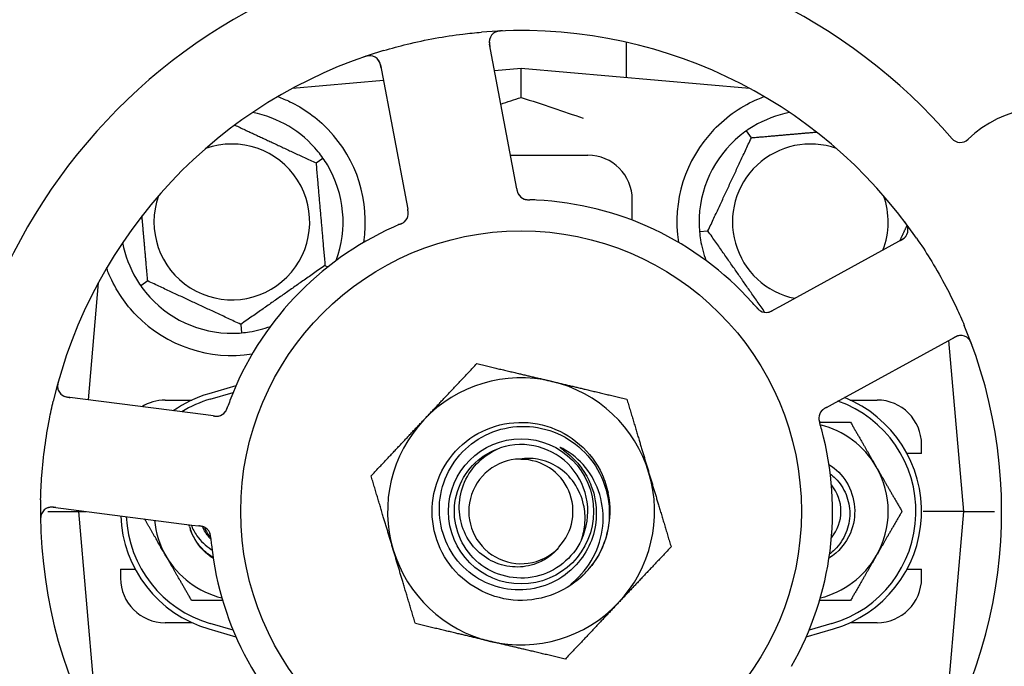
# Model space of a CAD drawing. Header units: inches. Extents: x 18 to 846, y -44 to 561.
# Tile 25 of 256: x 83.31 to 86.07, y 168.3 to 170.11. Entities that reach past the tile are written whole.
import ezdxf

# ---------------------------------------------------------------- set-up
doc = ezdxf.new("R2010")
doc.units = ezdxf.units.IN
doc.header["$LTSCALE"] = 24
doc.header["$MEASUREMENT"] = 0
doc.layers.add('Dimension (ANSI)', color=7, linetype='Continuous', lineweight=25)
doc.layers.add('Visible (ANSI)', color=7, linetype='Continuous', lineweight=30)
doc.styles.add('Note Text (ANSI)', font='tahoma.ttf')
doc.dimstyles.new('SB Fraction-16 (ANSI)', dxfattribs={"dimscale": 24, "dimtxt": 0.125, "dimasz": 0.098425, "dimexe": 0.125, "dimexo": 0.0625, "dimgap": 0.031496, "dimtad": 0, "dimtih": 1, "dimtoh": 1, "dimdec": 4, "dimrnd": 1e-08, "dimzin": 0, "dimdsep": 46, "dimlunit": 5, "dimtxsty": 'Note Text (ANSI)', "dimcen": 0.09, "dimdle": 0.393701, "dimclrd": 256, "dimclre": 256, "dimclrt": 256, "dimadec": 0, "dimazin": 3, "dimtfac": 0.96, "dimtofl": 0, "dimtmove": 0, "dimatfit": 3, "dimfxl": 1, "dimfrac": 2, "dimtolj": 1, "dimtzin": 12, "dimlwd": -1, "dimlwe": -1, "dimarcsym": 0})

# ---------------------------------------------------------------- blocks, each defined once
blk = doc.blocks.new('*D15')
at = {"layer": 'Defpoints', "color": 0, "transparency": 16777216}
for p in [(120.7887, 378.5815), (45.556, 94.8698), (90.6637, 94.8698)]:
    blk.add_point(p, dxfattribs=at)
at = {"layer": 'Dimension (ANSI)', "transparency": 16777216}
for p, q in [((119.2887, 378.5815), (42.556, 378.5815)), ((45.556, 376.2193), (45.556, 240.3754)), ((45.556, 97.232), (45.556, 235.0759)), ((89.1637, 94.8698), (42.556, 94.8698))]:
    blk.add_line(p, q, dxfattribs=at)
for points in [[(45.1623, 376.2193), (45.9497, 376.2193), (45.556, 378.5815)], [(45.1623, 97.232), (45.9497, 97.232), (45.556, 94.8698)]]:
    blk.add_solid(points, dxfattribs=at)
at = {"layer": 'Dimension (ANSI)', "transparency": 16777216, "insert": (36.4159, 239.6195), "char_height": 3, "attachment_point": 1, "style": 'Note Text (ANSI)'}
blk.add_mtext('\\A1;283 11/16', dxfattribs=at)

msp = doc.modelspace()

# ---------------------------------------------------------------- linework, layer by layer
at = {"layer": 'Visible (ANSI)'}
for p, q in [((85.00948, 170.04941), (85.00948, 169.94997)), ((84.69839, 169.65751), (84.62553, 170.0437)), ((84.31943, 169.98596), (84.39229, 169.59976)), ((84.71448, 169.97578), (84.63958, 169.96923)), ((84.71448, 169.89431), (84.71448, 169.97578)), ((85.35647, 169.91962), (84.71448, 169.97578)), ((84.32773, 169.94195), (84.0725, 169.91962)), ((85.3614, 169.781), (85.34774, 169.80052)), ((84.13845, 169.71011), (84.15797, 169.72378)), ((84.68433, 169.73203), (84.90198, 169.73203)), ((84.70207, 169.63798), (84.69839, 169.65751)), ((85.02698, 169.54933), (85.02698, 169.60703)), ((84.39229, 169.59976), (84.39597, 169.58021)), ((85.21567, 169.5173), (85.2394, 169.51937)), ((85.78496, 169.49524), (85.44017, 169.3066)), ((84.16361, 169.42253), (84.17204, 169.4186)), ((83.5269, 169.37402), (83.49813, 169.04524)), ((83.52515, 169.37078), (83.52661, 169.37078)), ((83.66551, 169.37896), (83.646, 169.36529)), ((85.44017, 169.3066), (85.42272, 169.29705)), ((83.92714, 169.25696), (83.92922, 169.23322)), ((85.58968, 169.03333), (85.93447, 169.22196)), ((85.95823, 168.73203), (85.91624, 169.21199)), ((83.91355, 169.08437), (83.83698, 169.06203)), ((83.84136, 169.04703), (83.90563, 169.06578)), ((83.82933, 169.00271), (83.43952, 169.05276)), ((83.71448, 169.04453), (83.79003, 169.04453)), ((85.57225, 169.02379), (85.58968, 169.03333)), ((85.63894, 169.04453), (85.71448, 169.04453)), ((83.84904, 169.00018), (83.82933, 169.00271)), ((85.83948, 168.89453), (85.83948, 168.91953)), ((85.83948, 168.89453), (85.79865, 168.89453)), ((83.38474, 168.73203), (83.47073, 168.73203)), ((83.39985, 168.7438), (83.78966, 168.69375)), ((83.47096, 168.73467), (83.47073, 168.73203)), ((83.47073, 168.73203), (83.49149, 168.73203)), ((83.47073, 168.73203), (83.5269, 168.09005)), ((85.95823, 168.73203), (85.84365, 168.73203)), ((85.90206, 168.09005), (85.95823, 168.73203)), ((85.95823, 168.73203), (86.04422, 168.73203)), ((83.78966, 168.69375), (83.8094, 168.69122)), ((83.58948, 168.56953), (83.63032, 168.56953)), ((83.58948, 168.56953), (83.58948, 168.54453)), ((85.79865, 168.56953), (85.83948, 168.56953)), ((85.83948, 168.54453), (85.83948, 168.56953)), ((83.79003, 168.41953), (83.71448, 168.41953)), ((83.90563, 168.39829), (83.84136, 168.41703)), ((85.58761, 168.41703), (85.52333, 168.39829)), ((85.71448, 168.41953), (85.63894, 168.41953)), ((83.83698, 168.40203), (83.91355, 168.3797)), ((85.51541, 168.3797), (85.59198, 168.40203))]:
    msp.add_line(p, q, dxfattribs=at)
for radius in [0.7875, 0.20385]:
    msp.add_circle((84.71448, 168.73203), radius, dxfattribs=at)
for centre, radius, start, end in [((84.71448, 168.73203), 1.6, 40.81714, 88.5497), ((84.71448, 168.73203), 1.6, 112.81714, 160.5497), ((84.71448, 168.73203), 1.35, 34.62287, 94.74397), ((84.65624, 170.0495), 0.03125, 92.53135, 190.68342), ((84.71448, 168.73203), 1.35, 106.62287, 166.74397), ((84.28872, 169.98016), 0.03125, 10.68342, 108.83549), ((86.1949, 169.54198), 0.325, 283.56477, 133.80207), ((83.90198, 169.54453), 0.3125, 39.15807, 79.28378), ((85.52698, 169.54453), 0.3125, 100.71622, 120.84193), ((83.90198, 169.54453), 0.375, 351.21293, 43.75453), ((85.52698, 169.54453), 0.375, 136.24547, 188.78707), ((85.52698, 169.54453), 0.3125, 129.15807, 180.84193), ((85.94831, 169.7991), 0.03125, 220.85452, 313.80207), ((83.90198, 169.54453), 0.21875, 160.34111, 109.65889), ((85.52698, 169.54453), 0.21875, 70.34111, 258.47873), ((84.90198, 169.60703), 0.125, 0, 90), ((83.90198, 169.54453), 0.3125, 339.72028, 30.84193), ((84.73385, 169.63808), 0.03125, 208.67765, 250.13682), ((85.52698, 169.54453), 0.21875, 338.88811, 19.65889), ((84.71448, 168.73203), 0.875, 42.19111, 87.17573), ((84.36634, 169.56874), 0.03125, 311.46904, 353.46837), ((84.71448, 168.73203), 0.875, 114.19111, 159.17573), ((85.76996, 169.52265), 0.03125, 298.68342, 36.83549), ((83.90198, 169.54453), 0.3125, 190.71622, 210.84193), ((85.52698, 169.54453), 0.3125, 189.15807, 200.27972), ((83.90198, 169.54453), 0.3125, 219.15807, 270.84193), ((83.90198, 169.54453), 0.375, 224.27762, 278.78707), ((85.40266, 169.3217), 0.03125, 239.46904, 281.46837), ((83.90198, 169.54453), 0.3125, 279.15807, 290.27972), ((84.71448, 168.73203), 1.35, 322.62287, 22.74397), ((85.94946, 169.19455), 0.03125, 20.53135, 118.68342), ((83.4435, 169.08376), 0.03125, 164.53135, 262.68342), ((84.71448, 168.73203), 0.375, 76.68342, 136.68342), ((84.71448, 168.73203), 0.375, 16.68342, 76.68342), ((83.93323, 168.73203), 0.34375, 106.2602, 124.73634), ((83.71448, 168.91953), 0.125, 90, 121.69426), ((83.93323, 168.73203), 0.32812, 106.2602, 121.61609), ((85.49573, 168.73203), 0.32812, 286.2602, 70.60541), ((85.49573, 168.73203), 0.34375, 286.2602, 68.3076), ((85.71448, 168.91953), 0.125, 0, 90), ((83.85877, 169.03044), 0.03125, 280.67765, 322.13682), ((85.58217, 168.99359), 0.03125, 136.67765, 178.13682), ((84.71448, 168.73203), 0.375, 136.68342, 196.68342), ((85.49573, 168.73203), 0.25, 30, 76.26096), ((84.71448, 168.73203), 0.875, 330.19111, 15.17573), ((84.71448, 168.73203), 0.1875, 334.71096, 108.15663), ((84.71448, 168.73203), 0.14696, 91.25861, 315.29572), ((84.71448, 168.73203), 0.14583, 316.55117, 90.00317), ((84.71448, 168.73203), 0.375, 316.68342, 16.68342), ((85.49573, 168.73203), 0.25, 330, 30), ((85.49573, 168.73203), 0.11727, 320.56429, 39.43571), ((84.71448, 168.73203), 0.25, 319.96044, 12.10596), ((84.71448, 168.73203), 1.35, 178.62287, 238.74397), ((83.39587, 168.7128), 0.03125, 82.68342, 180.83549), ((83.93323, 168.73203), 0.34375, 182.10255, 253.7398), ((83.93323, 168.73203), 0.32812, 182.55546, 253.7398), ((83.93323, 168.73203), 0.25, 185.68783, 210), ((83.93323, 168.73203), 0.15625, 195.94214, 199.71036), ((83.81114, 168.65949), 0.03125, 23.46904, 65.46837), ((83.93323, 168.73203), 0.11727, 202.2465, 219.43252), ((84.71448, 168.73203), 0.875, 186.19111, 231.17573), ((84.71448, 168.73203), 0.375, 196.68342, 256.68342), ((84.71448, 168.73203), 1.6, 184.81714, 232.5497), ((83.93323, 168.73203), 0.25, 210, 256.26096), ((85.49573, 168.73203), 0.25, 283.73904, 330), ((84.71448, 168.73203), 0.25, 316.19222, 319.96044), ((83.71448, 168.54453), 0.125, 180, 270), ((85.71448, 168.54453), 0.125, 270, 0), ((84.71448, 168.73203), 0.375, 256.68342, 316.68342)]:
    msp.add_arc(centre, radius, start, end, dxfattribs=at)
for points, knots in [([(84.32829, 170.02562), (84.35025, 170.03217), (84.37226, 170.03813), (84.42032, 170.04987), (84.44674, 170.05549), (84.49932, 170.06504), (84.52515, 170.06895), (84.56823, 170.0742), (84.58549, 170.07597), (84.60283, 170.07741)], [-0.73118965, -0.73118965, -0.73118965, -0.73118965, -0.55244576, -0.55244576, -0.34137939, -0.34137939, -0.13566771, -0.13566771, 0, 0, 0, 0]), ([(84.66192, 170.08101), (84.66129, 170.08099), (84.66067, 170.08096), (84.659, 170.08088), (84.65792, 170.08082), (84.65593, 170.08067), (84.65501, 170.08058), (84.65266, 170.0803), (84.65121, 170.08008), (84.6487, 170.07959), (84.6476, 170.07932), (84.64575, 170.0788), (84.64496, 170.07853), (84.6434, 170.07795), (84.64267, 170.07763), (84.64186, 170.07724), (84.64169, 170.07715), (84.64155, 170.07708)], [0, 0, 0, 0, 0.005149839, 0.005149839, 0.013554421, 0.013554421, 0.020527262, 0.020527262, 0.031641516, 0.031641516, 0.041623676, 0.041623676, 0.051235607, 0.051235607, 0.06373445, 0.06373445, 0.067355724, 0.067355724, 0.067355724, 0.067355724]), ([(84.62654, 170.05922), (84.62645, 170.05893), (84.62635, 170.05858), (84.62589, 170.05684), (84.62556, 170.05512), (84.62528, 170.05196), (84.62523, 170.05045), (84.62537, 170.04658), (84.62562, 170.04414), (84.62615, 170.04062), (84.62632, 170.03958), (84.62668, 170.03761), (84.62686, 170.03666), (84.62703, 170.03572)], [0.058736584, 0.058736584, 0.058736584, 0.058736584, 0.064782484, 0.064782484, 0.086145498, 0.086145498, 0.103238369, 0.103238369, 0.123434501, 0.123434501, 0.131598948, 0.131598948, 0.13893919, 0.13893919, 0.13893919, 0.13893919]), ([(84.2925, 170.01119), (84.29221, 170.01122), (84.29185, 170.01125), (84.29065, 170.01132), (84.28972, 170.01134), (84.28762, 170.01127), (84.28636, 170.01116), (84.28419, 170.01083), (84.2835, 170.01071), (84.28177, 170.01036), (84.2807, 170.01012), (84.27844, 170.00953), (84.27723, 170.00918), (84.27535, 170.00859), (84.27465, 170.00837), (84.27328, 170.0079), (84.27261, 170.00767), (84.27192, 170.00743)], [0.051298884, 0.051298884, 0.051298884, 0.051298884, 0.057269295, 0.057269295, 0.06978556, 0.06978556, 0.08363266, 0.08363266, 0.08945843, 0.08945843, 0.097820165, 0.097820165, 0.107290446, 0.107290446, 0.113094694, 0.113094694, 0.118968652, 0.118968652, 0.118968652, 0.118968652]), ([(84.32093, 169.97799), (84.32076, 169.97891), (84.32058, 169.97985), (84.31987, 169.98347), (84.31926, 169.98612), (84.31795, 169.99049), (84.31727, 169.99231), (84.31596, 169.99522), (84.31527, 169.99649), (84.31404, 169.99841), (84.31355, 169.99911), (84.313, 169.99983), (84.31288, 169.99998), (84.31278, 170.00011)], [0, 0, 0, 0, 0.007248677, 0.007248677, 0.028564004, 0.028564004, 0.047482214, 0.047482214, 0.065361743, 0.065361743, 0.076705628, 0.076705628, 0.079955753, 0.079955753, 0.079955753, 0.079955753]), ([(84.03135, 169.89636), (84.04265, 169.89221), (84.05436, 169.88738), (84.08276, 169.87367), (84.10223, 169.86244), (84.1395, 169.83561), (84.15735, 169.82006), (84.17285, 169.80387)], [1.39089206, 1.39089206, 1.39089206, 1.39089206, 1.4959744, 1.4959744, 1.66977331, 1.66977331, 1.84048199, 1.84048199, 1.84048199, 1.84048199]), ([(85.25612, 169.80387), (85.27395, 169.8225), (85.29453, 169.83993), (85.33747, 169.86918), (85.35985, 169.88094), (85.38563, 169.89193), (85.39159, 169.89425), (85.39756, 169.89643)], [0.51551539, 0.51551539, 0.51551539, 0.51551539, 0.71204276, 0.71204276, 0.91166133, 0.91166133, 0.96773016, 0.96773016, 0.96773016, 0.96773016]), ([(84.70207, 169.63798), (84.70217, 169.63746), (84.70227, 169.63693), (84.70246, 169.63592), (84.70256, 169.63543), (84.70278, 169.63431), (84.7029, 169.6337), (84.70337, 169.63152), (84.70371, 169.63013), (84.70433, 169.62798), (84.70465, 169.62706), (84.7053, 169.62542), (84.70561, 169.62472), (84.70617, 169.62357), (84.70644, 169.62307), (84.7066, 169.62279), (84.70662, 169.62275), (84.70662, 169.62275), (84.70662, 169.62275), (84.70662, 169.62275)], [0, 0, 0, 0, 0.004355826, 0.004355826, 0.008687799, 0.008687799, 0.014307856, 0.014307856, 0.029588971, 0.029588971, 0.043844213, 0.043844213, 0.054171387, 0.054171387, 0.06195455, 0.06195455, 0.063871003, 0.063871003, 0.063878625, 0.063878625, 0.063878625, 0.063878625]), ([(84.70208, 169.63794), (84.70213, 169.63764), (84.70219, 169.63735), (84.70249, 169.63575), (84.70276, 169.63439), (84.70338, 169.63159), (84.70375, 169.63011), (84.70454, 169.62753), (84.70495, 169.62638), (84.70583, 169.62429), (84.70632, 169.62331), (84.70676, 169.62251), (84.70683, 169.62239), (84.70688, 169.62229)], [0, 0, 0, 0, 0.002309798, 0.002309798, 0.012623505, 0.012623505, 0.02433842, 0.02433842, 0.035397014, 0.035397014, 0.047442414, 0.047442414, 0.049661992, 0.049661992, 0.049661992, 0.049661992]), ([(84.72253, 169.60895), (84.72275, 169.60887), (84.72303, 169.60877), (84.72386, 169.60849), (84.72447, 169.6083), (84.72578, 169.60796), (84.72646, 169.6078), (84.72785, 169.60754), (84.72853, 169.60743), (84.7302, 169.6072), (84.73122, 169.60709), (84.73274, 169.60697), (84.7332, 169.60694), (84.73486, 169.60683), (84.7361, 169.60678), (84.73771, 169.60673), (84.73812, 169.60672), (84.73869, 169.6067), (84.73887, 169.60669), (84.73904, 169.60669)], [0.044252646, 0.044252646, 0.044252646, 0.044252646, 0.05067159, 0.05067159, 0.061250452, 0.061250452, 0.07105005, 0.07105005, 0.078610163, 0.078610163, 0.087196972, 0.087196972, 0.090753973, 0.090753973, 0.100050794, 0.100050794, 0.103147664, 0.103147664, 0.104517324, 0.104517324, 0.104517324, 0.104517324]), ([(84.72288, 169.60882), (84.72288, 169.60882), (84.72291, 169.6088), (84.72303, 169.60876), (84.72317, 169.60871), (84.72359, 169.60856), (84.72394, 169.60845), (84.72511, 169.60809), (84.72602, 169.60786), (84.72799, 169.60748), (84.72902, 169.60731), (84.73145, 169.60704), (84.7329, 169.60693), (84.73572, 169.60678), (84.73711, 169.60674), (84.73866, 169.6067), (84.73885, 169.60669), (84.73904, 169.60669)], [0.030853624, 0.030853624, 0.030853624, 0.030853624, 0.032941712, 0.032941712, 0.036385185, 0.036385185, 0.042347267, 0.042347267, 0.055267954, 0.055267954, 0.065838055, 0.065838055, 0.077516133, 0.077516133, 0.087897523, 0.087897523, 0.089364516, 0.089364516, 0.089364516, 0.089364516]), ([(84.39721, 169.56392), (84.39722, 169.56401), (84.39724, 169.56411), (84.39728, 169.56442), (84.39731, 169.56464), (84.39741, 169.56564), (84.39748, 169.56657), (84.39751, 169.56884), (84.39745, 169.57027), (84.39716, 169.57318), (84.39695, 169.57467), (84.3966, 169.57682), (84.39648, 169.5775), (84.39629, 169.57851), (84.39623, 169.57885), (84.39611, 169.57951), (84.39604, 169.57984), (84.39598, 169.58016)], [0.038929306, 0.038929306, 0.038929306, 0.038929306, 0.040726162, 0.040726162, 0.043941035, 0.043941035, 0.054249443, 0.054249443, 0.066768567, 0.066768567, 0.078206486, 0.078206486, 0.083402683, 0.083402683, 0.086046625, 0.086046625, 0.088630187, 0.088630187, 0.088630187, 0.088630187]), ([(84.39733, 169.56473), (84.39733, 169.56473), (84.39733, 169.56473), (84.39734, 169.5648), (84.39737, 169.56502), (84.39744, 169.56571), (84.39748, 169.56625), (84.39755, 169.56747), (84.39755, 169.56814), (84.39754, 169.56899), (84.39753, 169.56921), (84.39747, 169.5708), (84.39728, 169.57261), (84.39683, 169.57553), (84.39668, 169.57639), (84.39643, 169.57775), (84.39635, 169.57822), (84.39617, 169.57918), (84.39607, 169.57967), (84.39598, 169.58016)], [0.028019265, 0.028019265, 0.028019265, 0.028019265, 0.028672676, 0.028672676, 0.033062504, 0.033062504, 0.040781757, 0.040781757, 0.051074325, 0.051074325, 0.054504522, 0.054504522, 0.075062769, 0.075062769, 0.083066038, 0.083066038, 0.087153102, 0.087153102, 0.091266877, 0.091266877, 0.091266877, 0.091266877]), ([(84.37288, 169.5376), (84.37244, 169.53741), (84.37197, 169.53721), (84.37146, 169.537), (84.36696, 169.53508), (84.36083, 169.5324), (84.35592, 169.53019)], [0.48080563, 0.48080563, 0.48080563, 0.48080563, 0.5329828, 0.5329828, 0.5329828, 1, 1, 1, 1]), ([(84.37291, 169.53761), (84.37319, 169.53773), (84.37347, 169.53785), (84.37421, 169.53816), (84.37468, 169.53837), (84.37613, 169.539), (84.37713, 169.53944), (84.37919, 169.54041), (84.38027, 169.54095), (84.38235, 169.54207), (84.38331, 169.54264), (84.38517, 169.54385), (84.38596, 169.54445), (84.38692, 169.54524), (84.38718, 169.54546), (84.38737, 169.54564)], [0.001596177, 0.001596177, 0.001596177, 0.001596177, 0.00393777, 0.00393777, 0.007842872, 0.007842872, 0.016055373, 0.016055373, 0.025513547, 0.025513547, 0.037191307, 0.037191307, 0.054193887, 0.054193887, 0.061558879, 0.061558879, 0.061558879, 0.061558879]), ([(84.37291, 169.53761), (84.37342, 169.53783), (84.37392, 169.53804), (84.37492, 169.53847), (84.37542, 169.53868), (84.37709, 169.53941), (84.37825, 169.53993), (84.38011, 169.54084), (84.38087, 169.54123), (84.38258, 169.54216), (84.38344, 169.54268), (84.38494, 169.54368), (84.3856, 169.54416), (84.3866, 169.54496), (84.38701, 169.54531), (84.38725, 169.54552), (84.38728, 169.54555), (84.38729, 169.54556), (84.38729, 169.54556), (84.38729, 169.54556)], [0, 0, 0, 0, 0.004180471, 0.004180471, 0.008305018, 0.008305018, 0.018114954, 0.018114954, 0.025612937, 0.025612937, 0.036850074, 0.036850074, 0.047489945, 0.047489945, 0.056089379, 0.056089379, 0.058286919, 0.058286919, 0.058652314, 0.058652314, 0.058652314, 0.058652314]), ([(85.80063, 169.52865), (85.80057, 169.52892), (85.80049, 169.52928), (85.80019, 169.53044), (85.79992, 169.53134), (85.7992, 169.5333), (85.79871, 169.53447), (85.79772, 169.53643), (85.79739, 169.53705), (85.79653, 169.53859), (85.79596, 169.53953), (85.79471, 169.5415), (85.794, 169.54255), (85.79286, 169.54415), (85.79243, 169.54474), (85.79156, 169.54591), (85.79114, 169.54648), (85.7907, 169.54705)], [0.051298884, 0.051298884, 0.051298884, 0.051298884, 0.057269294, 0.057269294, 0.069785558, 0.069785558, 0.083632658, 0.083632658, 0.089458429, 0.089458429, 0.097820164, 0.097820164, 0.107290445, 0.107290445, 0.113094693, 0.113094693, 0.118968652, 0.118968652, 0.118968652, 0.118968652]), ([(85.77784, 169.49134), (85.77867, 169.4918), (85.7795, 169.49225), (85.78272, 169.49405), (85.78506, 169.49545), (85.78881, 169.49804), (85.79033, 169.49925), (85.79269, 169.5014), (85.79369, 169.50245), (85.79514, 169.50421), (85.79565, 169.50489), (85.79616, 169.50563), (85.79627, 169.50579), (85.79636, 169.50593)], [0, 0, 0, 0, 0.007248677, 0.007248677, 0.028564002, 0.028564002, 0.047482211, 0.047482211, 0.06536174, 0.06536174, 0.076705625, 0.076705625, 0.079955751, 0.079955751, 0.079955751, 0.079955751]), ([(85.82541, 169.49907), (85.83844, 169.4802), (85.8509, 169.46112), (85.87698, 169.41892), (85.89055, 169.39544), (85.91556, 169.34894), (85.92694, 169.32625), (85.94525, 169.28704), (85.95253, 169.2706), (85.95951, 169.25396)], [-0.73117437, -0.73117437, -0.73117437, -0.73117437, -0.55243049, -0.55243049, -0.34047291, -0.34047291, -0.14064238, -0.14064238, 0, 0, 0, 0]), ([(83.63349, 169.28273), (83.61873, 169.29787), (83.60481, 169.31482), (83.57804, 169.35384), (83.56614, 169.37624), (83.55509, 169.40197), (83.55279, 169.40768), (83.55064, 169.41343)], [0.55181372, 0.55181372, 0.55181372, 0.55181372, 0.71000954, 0.71000954, 0.90366002, 0.90366002, 0.95550669, 0.95550669, 0.95550669, 0.95550669]), ([(85.37506, 169.30585), (85.37474, 169.30621), (85.37441, 169.3066), (85.37405, 169.30701), (85.37083, 169.3107), (85.36639, 169.3157), (85.36278, 169.31969)], [0.48080563, 0.48080563, 0.48080563, 0.48080563, 0.5329828, 0.5329828, 0.5329828, 1, 1, 1, 1]), ([(85.37508, 169.30582), (85.37528, 169.3056), (85.37548, 169.30537), (85.37601, 169.30476), (85.37634, 169.30438), (85.37739, 169.30319), (85.37813, 169.30237), (85.37968, 169.30071), (85.38053, 169.29986), (85.38223, 169.29822), (85.38308, 169.29749), (85.3848, 169.2961), (85.38562, 169.29552), (85.38667, 169.29486), (85.38696, 169.29468), (85.38718, 169.29455)], [0.001596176, 0.001596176, 0.001596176, 0.001596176, 0.003937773, 0.003937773, 0.007842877, 0.007842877, 0.016055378, 0.016055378, 0.025513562, 0.025513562, 0.037191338, 0.037191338, 0.0541939, 0.0541939, 0.061558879, 0.061558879, 0.061558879, 0.061558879]), ([(85.37508, 169.30582), (85.37544, 169.30541), (85.3758, 169.305), (85.37651, 169.30417), (85.37687, 169.30377), (85.37808, 169.30241), (85.37894, 169.30147), (85.38038, 169.29997), (85.38098, 169.29937), (85.38239, 169.29804), (85.38316, 169.29737), (85.38457, 169.29625), (85.38523, 169.29578), (85.3863, 169.29507), (85.38676, 169.29479), (85.38703, 169.29463), (85.38707, 169.29461), (85.38708, 169.2946), (85.38708, 169.2946), (85.38708, 169.2946)], [0, 0, 0, 0, 0.004180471, 0.004180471, 0.008305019, 0.008305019, 0.018114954, 0.018114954, 0.025612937, 0.025612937, 0.036850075, 0.036850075, 0.047489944, 0.047489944, 0.05608938, 0.05608938, 0.05828692, 0.05828692, 0.058652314, 0.058652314, 0.058652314, 0.058652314]), ([(85.40761, 169.29084), (85.4077, 169.29086), (85.4078, 169.29088), (85.4081, 169.29093), (85.40832, 169.29097), (85.4093, 169.29118), (85.41021, 169.29141), (85.41238, 169.29208), (85.41372, 169.29258), (85.4164, 169.29375), (85.41776, 169.29441), (85.41969, 169.29541), (85.4203, 169.29574), (85.4212, 169.29622), (85.4215, 169.29639), (85.4221, 169.29671), (85.42239, 169.29687), (85.42268, 169.29703)], [0.038929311, 0.038929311, 0.038929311, 0.038929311, 0.040726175, 0.040726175, 0.043941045, 0.043941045, 0.054249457, 0.054249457, 0.066768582, 0.066768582, 0.078206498, 0.078206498, 0.083402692, 0.083402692, 0.086046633, 0.086046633, 0.088630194, 0.088630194, 0.088630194, 0.088630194]), ([(85.40841, 169.29098), (85.40841, 169.29098), (85.40842, 169.29098), (85.40849, 169.29099), (85.40871, 169.29104), (85.40938, 169.29118), (85.40991, 169.2913), (85.41109, 169.29162), (85.41173, 169.29182), (85.41253, 169.2921), (85.41274, 169.29217), (85.41423, 169.29272), (85.4159, 169.29346), (85.41853, 169.2948), (85.41931, 169.2952), (85.42052, 169.29586), (85.42094, 169.29608), (85.4218, 169.29655), (85.42224, 169.29679), (85.42268, 169.29703)], [0.028019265, 0.028019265, 0.028019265, 0.028019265, 0.028672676, 0.028672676, 0.033062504, 0.033062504, 0.040781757, 0.040781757, 0.051074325, 0.051074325, 0.054504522, 0.054504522, 0.07506277, 0.07506277, 0.083066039, 0.083066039, 0.087153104, 0.087153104, 0.091266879, 0.091266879, 0.091266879, 0.091266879]), ([(85.94953, 169.2258), (85.94923, 169.22579), (85.94886, 169.22578), (85.94707, 169.22568), (85.94533, 169.22545), (85.94224, 169.22475), (85.94078, 169.22433), (85.93715, 169.223), (85.9349, 169.22201), (85.93172, 169.22042), (85.93079, 169.21993), (85.92902, 169.21898), (85.92818, 169.21852), (85.92734, 169.21806)], [0.058736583, 0.058736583, 0.058736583, 0.058736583, 0.064782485, 0.064782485, 0.086145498, 0.086145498, 0.103238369, 0.103238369, 0.1234345, 0.1234345, 0.131598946, 0.131598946, 0.138939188, 0.138939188, 0.138939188, 0.138939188]), ([(85.98119, 169.19888), (85.98097, 169.19947), (85.98076, 169.20005), (85.98017, 169.20162), (85.97978, 169.20262), (85.97901, 169.20447), (85.97865, 169.20531), (85.97766, 169.20747), (85.977, 169.20878), (85.97576, 169.21101), (85.97516, 169.21198), (85.97409, 169.21358), (85.97359, 169.21424), (85.97256, 169.21554), (85.97203, 169.21614), (85.97141, 169.21679), (85.97127, 169.21692), (85.97116, 169.21704)], [0, 0, 0, 0, 0.005149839, 0.005149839, 0.013554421, 0.013554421, 0.020527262, 0.020527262, 0.031641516, 0.031641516, 0.041623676, 0.041623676, 0.051235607, 0.051235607, 0.06373445, 0.06373445, 0.067355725, 0.067355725, 0.067355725, 0.067355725]), ([(83.41529, 169.0989), (83.41512, 169.0983), (83.41495, 169.0977), (83.4145, 169.09608), (83.41423, 169.09504), (83.41376, 169.0931), (83.41356, 169.0922), (83.4131, 169.08988), (83.41286, 169.08842), (83.41255, 169.08589), (83.41247, 169.08476), (83.41239, 169.08284), (83.4124, 169.08201), (83.41247, 169.08035), (83.41255, 169.07955), (83.41267, 169.07866), (83.4127, 169.07847), (83.41273, 169.07831)], [0, 0, 0, 0, 0.005149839, 0.005149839, 0.013554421, 0.013554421, 0.020527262, 0.020527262, 0.031641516, 0.031641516, 0.041623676, 0.041623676, 0.051235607, 0.051235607, 0.06373445, 0.06373445, 0.067355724, 0.067355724, 0.067355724, 0.067355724]), ([(83.42508, 169.05852), (83.42532, 169.05834), (83.42563, 169.05814), (83.42713, 169.05717), (83.42868, 169.05632), (83.43159, 169.05508), (83.43302, 169.05456), (83.43674, 169.0535), (83.43914, 169.05298), (83.44265, 169.0524), (83.44369, 169.05225), (83.44567, 169.05197), (83.44663, 169.05185), (83.44758, 169.05173)], [0.058736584, 0.058736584, 0.058736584, 0.058736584, 0.064782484, 0.064782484, 0.086145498, 0.086145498, 0.103238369, 0.103238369, 0.1234345, 0.1234345, 0.131598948, 0.131598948, 0.13893919, 0.13893919, 0.13893919, 0.13893919]), ([(83.36487, 168.76448), (83.36542, 168.7874), (83.36655, 168.81016), (83.37025, 168.85951), (83.37306, 168.88637), (83.38023, 168.93932), (83.38449, 168.9651), (83.39281, 169.00769), (83.39646, 169.02466), (83.40045, 169.04159)], [-0.73118965, -0.73118965, -0.73118965, -0.73118965, -0.55244576, -0.55244576, -0.34137939, -0.34137939, -0.13566771, -0.13566771, 0, 0, 0, 0]), ([(83.88297, 169.01067), (83.88311, 169.01085), (83.8833, 169.01109), (83.88382, 169.0118), (83.88419, 169.01232), (83.88492, 169.01345), (83.88528, 169.01406), (83.88596, 169.0153), (83.88627, 169.01591), (83.887, 169.01742), (83.88742, 169.01836), (83.88801, 169.01977), (83.88818, 169.02019), (83.88879, 169.02174), (83.88923, 169.02291), (83.88978, 169.02443), (83.88991, 169.0248), (83.89011, 169.02535), (83.89017, 169.02551), (83.89022, 169.02568)], [0.044252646, 0.044252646, 0.044252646, 0.044252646, 0.05067159, 0.05067159, 0.061250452, 0.061250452, 0.07105005, 0.07105005, 0.078610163, 0.078610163, 0.087196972, 0.087196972, 0.090753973, 0.090753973, 0.100050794, 0.100050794, 0.103147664, 0.103147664, 0.104517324, 0.104517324, 0.104517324, 0.104517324]), ([(83.88321, 169.01096), (83.88321, 169.01096), (83.88323, 169.01098), (83.88331, 169.01109), (83.8834, 169.0112), (83.88367, 169.01156), (83.88388, 169.01185), (83.88459, 169.01286), (83.88509, 169.01365), (83.88606, 169.0154), (83.88653, 169.01634), (83.88755, 169.01856), (83.8881, 169.01991), (83.88911, 169.02255), (83.88958, 169.02386), (83.8901, 169.02532), (83.89016, 169.0255), (83.89022, 169.02568)], [0.030853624, 0.030853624, 0.030853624, 0.030853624, 0.032941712, 0.032941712, 0.036385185, 0.036385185, 0.042347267, 0.042347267, 0.055267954, 0.055267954, 0.065838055, 0.065838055, 0.077516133, 0.077516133, 0.087897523, 0.087897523, 0.089364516, 0.089364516, 0.089364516, 0.089364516]), ([(83.84904, 169.00018), (83.84956, 169.00012), (83.85009, 169.00005), (83.85112, 168.99992), (83.85162, 168.99986), (83.85275, 168.99972), (83.85337, 168.99965), (83.85559, 168.99942), (83.85701, 168.99932), (83.85925, 168.99925), (83.86023, 168.99926), (83.86198, 168.99937), (83.86275, 168.99945), (83.86401, 168.99963), (83.86457, 168.99973), (83.86489, 168.99979), (83.86493, 168.9998), (83.86493, 168.9998), (83.86493, 168.9998), (83.86493, 168.9998)], [0, 0, 0, 0, 0.004355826, 0.004355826, 0.008687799, 0.008687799, 0.014307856, 0.014307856, 0.029588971, 0.029588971, 0.043844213, 0.043844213, 0.054171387, 0.054171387, 0.06195455, 0.06195455, 0.063871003, 0.063871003, 0.063878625, 0.063878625, 0.063878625, 0.063878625]), ([(83.84908, 169.00018), (83.84938, 169.00014), (83.84967, 169.0001), (83.8513, 168.99989), (83.85266, 168.99973), (83.85552, 168.99945), (83.85704, 168.99935), (83.85974, 168.9993), (83.86096, 168.99934), (83.86322, 168.99952), (83.8643, 168.99969), (83.86521, 168.99986), (83.86534, 168.99989), (83.86545, 168.99991)], [0, 0, 0, 0, 0.002309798, 0.002309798, 0.012623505, 0.012623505, 0.02433842, 0.02433842, 0.035397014, 0.035397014, 0.047442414, 0.047442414, 0.049661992, 0.049661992, 0.049661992, 0.049661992]), ([(85.57221, 169.02377), (85.57195, 169.02363), (85.57169, 169.02348), (85.57026, 169.0227), (85.56905, 169.02203), (85.56658, 169.02057), (85.56529, 169.01976), (85.56308, 169.01822), (85.56211, 169.01746), (85.56039, 169.01599), (85.55961, 169.01522), (85.55898, 169.01455), (85.55889, 169.01445), (85.55882, 169.01436)], [0, 0, 0, 0, 0.002309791, 0.002309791, 0.012623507, 0.012623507, 0.024338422, 0.024338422, 0.035397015, 0.035397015, 0.047442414, 0.047442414, 0.049661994, 0.049661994, 0.049661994, 0.049661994]), ([(85.57225, 169.02379), (85.57179, 169.02354), (85.57132, 169.02328), (85.57042, 169.02278), (85.56997, 169.02254), (85.56898, 169.02198), (85.56844, 169.02168), (85.56651, 169.02056), (85.56529, 169.0198), (85.56344, 169.01855), (85.56266, 169.01796), (85.5613, 169.01684), (85.56073, 169.01633), (85.55982, 169.01544), (85.55942, 169.01503), (85.5592, 169.01479), (85.55917, 169.01476), (85.55917, 169.01476), (85.55917, 169.01476), (85.55917, 169.01476)], [0, 0, 0, 0, 0.004355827, 0.004355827, 0.008687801, 0.008687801, 0.014307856, 0.014307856, 0.029588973, 0.029588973, 0.043844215, 0.043844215, 0.054171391, 0.054171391, 0.061954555, 0.061954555, 0.063871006, 0.063871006, 0.063878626, 0.063878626, 0.063878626, 0.063878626]), ([(84.8949, 168.55897), (84.8463, 168.50831), (84.77559, 168.47966), (84.70543, 168.4822), (84.6353, 168.48474), (84.56686, 168.51841), (84.52206, 168.57243), (84.47727, 168.62643), (84.45682, 168.69988), (84.46727, 168.76926), (84.47796, 168.84024), (84.52088, 168.90574), (84.58171, 168.94386), (84.64191, 168.9816), (84.71859, 168.9919), (84.78662, 168.9714), (84.85457, 168.95092), (84.91274, 168.90005), (84.94209, 168.83544), (84.94951, 168.81911), (84.95505, 168.80198), (84.95873, 168.78446)], [5.2445607, 5.2445607, 5.2445607, 5.2445607, 6.086966, 6.086966, 6.086966, 6.9291128, 6.9291128, 6.9291128, 7.7710085, 7.7710085, 7.7710085, 8.6324711, 8.6324711, 8.6324711, 9.4850832, 9.4850832, 9.4850832, 10.3367446, 10.3367446, 10.3367446, 10.5518672, 10.5518672, 10.5518672, 10.5518672]), ([(84.92572, 168.71925), (84.92494, 168.69577), (84.92026, 168.67258), (84.90346, 168.62846), (84.89139, 168.60786), (84.85815, 168.56799), (84.83602, 168.55008), (84.78588, 168.52357), (84.75832, 168.51533), (84.70129, 168.50979), (84.67236, 168.51266), (84.61694, 168.52937), (84.59101, 168.54315), (84.54562, 168.58002), (84.52667, 168.60284), (84.49841, 168.65471), (84.48946, 168.68331), (84.48295, 168.74261), (84.48555, 168.77276), (84.50221, 168.83066), (84.51621, 168.85782), (84.55397, 168.90552), (84.57746, 168.92552), (84.63103, 168.9556), (84.66064, 168.96528), (84.7222, 168.97283), (84.75356, 168.97051), (84.81395, 168.95397), (84.84235, 168.93978), (84.89239, 168.90118), (84.91348, 168.87705), (84.94541, 168.82183), (84.95585, 168.79121), (84.96015, 168.75946)], [-3.5801326, -3.5801326, -3.5801326, -3.5801326, -3.4004535, -3.4004535, -3.2191752, -3.2191752, -3.0035583, -3.0035583, -2.7857358, -2.7857358, -2.5657084, -2.5657084, -2.3434763, -2.3434763, -2.1190401, -2.1190401, -1.8924003, -1.8924003, -1.6635571, -1.6635571, -1.4325112, -1.4325112, -1.1992628, -1.1992628, -0.9638125, -0.9638125, -0.7261606, -0.7261606, -0.4863077, -0.4863077, -0.244254, -0.244254, 0, 0, 0, 0]), ([(85.55094, 168.99499), (85.55094, 168.99499), (85.55094, 168.99496), (85.55094, 168.99482), (85.55093, 168.99468), (85.55092, 168.99423), (85.55092, 168.99387), (85.55095, 168.99264), (85.55101, 168.99171), (85.55125, 168.98972), (85.55142, 168.98868), (85.5519, 168.98629), (85.55225, 168.98487), (85.55298, 168.98215), (85.55337, 168.98081), (85.55381, 168.97932), (85.55386, 168.97914), (85.55392, 168.97896)], [0.030853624, 0.030853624, 0.030853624, 0.030853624, 0.032941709, 0.032941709, 0.03638518, 0.03638518, 0.042347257, 0.042347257, 0.055267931, 0.055267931, 0.065838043, 0.065838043, 0.077516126, 0.077516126, 0.087897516, 0.087897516, 0.089364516, 0.089364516, 0.089364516, 0.089364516]), ([(85.55097, 168.99536), (85.55096, 168.99513), (85.55095, 168.99483), (85.55094, 168.99395), (85.55095, 168.99331), (85.55103, 168.99197), (85.55109, 168.99127), (85.55127, 168.98986), (85.55137, 168.98918), (85.55167, 168.98753), (85.55189, 168.98652), (85.55224, 168.98504), (85.55235, 168.9846), (85.55276, 168.98299), (85.5531, 168.98179), (85.55354, 168.98023), (85.55366, 168.97985), (85.55382, 168.97929), (85.55387, 168.97913), (85.55392, 168.97896)], [0.044252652, 0.044252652, 0.044252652, 0.044252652, 0.050671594, 0.050671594, 0.061250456, 0.061250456, 0.071050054, 0.071050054, 0.078610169, 0.078610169, 0.087196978, 0.087196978, 0.090753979, 0.090753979, 0.100050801, 0.100050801, 0.10314767, 0.10314767, 0.10451733, 0.10451733, 0.10451733, 0.10451733]), ([(84.88401, 168.65194), (84.85978, 168.60065), (84.81107, 168.56161), (84.75574, 168.54913), (84.70041, 168.53665), (84.63967, 168.55099), (84.59576, 168.5869), (84.55195, 168.62274), (84.52586, 168.67928), (84.52702, 168.73587), (84.52818, 168.79257), (84.55667, 168.84808), (84.60205, 168.88209), (84.61836, 168.89431), (84.63673, 168.90366), (84.65611, 168.90993)], [5.153766, 5.153766, 5.153766, 5.153766, 6.061332, 6.061332, 6.061332, 6.968806, 6.968806, 6.968806, 7.8744508, 7.8744508, 7.8744508, 8.7817425, 8.7817425, 8.7817425, 9.107885, 9.107885, 9.107885, 9.107885]), ([(84.81893, 168.62866), (84.81113, 168.61947), (84.80223, 168.61128), (84.78155, 168.59644), (84.76967, 168.59013), (84.73823, 168.57843), (84.71814, 168.57522), (84.67728, 168.5766), (84.65692, 168.5814), (84.61863, 168.5987), (84.60116, 168.61121), (84.57155, 168.6426), (84.55985, 168.6613), (84.544, 168.70265), (84.54019, 168.72496), (84.54128, 168.77037), (84.54638, 168.79301), (84.5651, 168.83563), (84.57875, 168.85511), (84.6131, 168.88819), (84.63361, 168.90132), (84.65605, 168.9102)], [-1.5503297, -1.5503297, -1.5503297, -1.5503297, -1.4577971, -1.4577971, -1.3550285, -1.3550285, -1.200467, -1.200467, -1.0416694, -1.0416694, -0.8786368, -0.8786368, -0.7113708, -0.7113708, -0.5398726, -0.5398726, -0.3641439, -0.3641439, -0.1841858, -0.1841858, 0, 0, 0, 0]), ([(84.83136, 168.90846), (84.82988, 168.90926), (84.82822, 168.91012), (84.82611, 168.91108), (84.82514, 168.91151), (84.82433, 168.91174), (84.82416, 168.91178), (84.82398, 168.9118), (84.82393, 168.9118), (84.82387, 168.91179), (84.82384, 168.91178), (84.82381, 168.91176), (84.8238, 168.91175), (84.82379, 168.91173), (84.82378, 168.91171), (84.82378, 168.91167), (84.82379, 168.91164), (84.82382, 168.91157), (84.82385, 168.91152), (84.824, 168.91133), (84.82418, 168.91115), (84.82514, 168.91028), (84.82643, 168.90932), (84.83421, 168.90358), (84.84789, 168.89409), (84.86292, 168.87889)], [-0.32002064, -0.32002064, -0.32002064, -0.32002064, -0.25037654, -0.25037654, -0.22022079, -0.22022079, -0.21319305, -0.21319305, -0.21059304, -0.21059304, -0.20923641, -0.20923641, -0.20821255, -0.20821255, -0.20712521, -0.20712521, -0.2055378, -0.2055378, -0.20262718, -0.20262718, -0.19315319, -0.19315319, -0.1629071, -0.1629071, 0, 0, 0, 0]), ([(84.86002, 168.53222), (84.88337, 168.55205), (84.90281, 168.57605), (84.93172, 168.63026), (84.94084, 168.66001), (84.94686, 168.72042), (84.94406, 168.75046), (84.92716, 168.80682), (84.91357, 168.8327), (84.87766, 168.87693), (84.85596, 168.89508), (84.83136, 168.90846)], [-1.1317323, -1.1317323, -1.1317323, -1.1317323, -0.8984595, -0.8984595, -0.6634575, -0.6634575, -0.435379, -0.435379, -0.2142259, -0.2142259, 0, 0, 0, 0]), ([(84.88401, 168.65194), (84.88949, 168.66766), (84.89285, 168.68405), (84.89499, 168.71743), (84.89373, 168.73426), (84.88523, 168.77261), (84.8762, 168.79341), (84.85105, 168.82943), (84.83549, 168.84451), (84.80019, 168.86713), (84.78099, 168.87475), (84.74445, 168.88132), (84.72767, 168.88155), (84.71125, 168.87896)], [-0.89666376, -0.89666376, -0.89666376, -0.89666376, -0.7697294, -0.7697294, -0.64162523, -0.64162523, -0.47009117, -0.47009117, -0.30597672, -0.30597672, -0.14928046, -0.14928046, -0.02134877, -0.02134877, -0.02134877, -0.02134877]), ([(84.86292, 168.87889), (84.87273, 168.86898), (84.88156, 168.85822), (84.89842, 168.83304), (84.90596, 168.81846), (84.92195, 168.77638), (84.92666, 168.74788), (84.92572, 168.71925)], [-0.44935864, -0.44935864, -0.44935864, -0.44935864, -0.34320731, -0.34320731, -0.21838639, -0.21838639, 0, 0, 0, 0]), ([(85.57931, 168.86366), (85.59911, 168.85112), (85.61618, 168.83429), (85.62853, 168.81437), (85.65472, 168.77212), (85.65901, 168.71706), (85.63968, 168.67127), (85.62741, 168.64221), (85.60584, 168.61736), (85.5793, 168.60035)], [6.8488771, 6.8488771, 6.8488771, 6.8488771, 7.2990044, 7.2990044, 7.2990044, 8.2534333, 8.2534333, 8.2534333, 8.8590861, 8.8590861, 8.8590861, 8.8590861]), ([(85.58313, 168.83723), (85.58827, 168.83332), (85.59314, 168.82904), (85.61037, 168.81156), (85.6204, 168.79633), (85.6342, 168.76262), (85.63775, 168.74443), (85.63771, 168.70742), (85.63402, 168.68895), (85.61969, 168.65418), (85.6091, 168.63826), (85.59119, 168.62017), (85.58632, 168.61587), (85.5812, 168.61191)], [-1.06231766, -1.06231766, -1.06231766, -1.06231766, -1.01273267, -1.01273267, -0.87465824, -0.87465824, -0.73438222, -0.73438222, -0.59190522, -0.59190522, -0.44722789, -0.44722789, -0.39760805, -0.39760805, -0.39760805, -0.39760805]), ([(84.96015, 168.75946), (84.96252, 168.742), (84.96297, 168.72433), (84.96001, 168.68894), (84.95656, 168.67132), (84.94168, 168.62385), (84.92627, 168.59556), (84.90588, 168.5712)], [-0.51193076, -0.51193076, -0.51193076, -0.51193076, -0.37804019, -0.37804019, -0.24204071, -0.24204071, 0, 0, 0, 0]), ([(83.36754, 168.72598), (83.36742, 168.72572), (83.36728, 168.72539), (83.36683, 168.72427), (83.36653, 168.72339), (83.36595, 168.72137), (83.36566, 168.72014), (83.36531, 168.71797), (83.36521, 168.71728), (83.365, 168.71553), (83.36491, 168.71443), (83.36476, 168.7121), (83.36472, 168.71084), (83.3647, 168.70888), (83.3647, 168.70814), (83.36472, 168.70669), (83.36473, 168.70598), (83.36475, 168.70526)], [0.051298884, 0.051298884, 0.051298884, 0.051298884, 0.057269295, 0.057269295, 0.069785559, 0.069785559, 0.08363266, 0.08363266, 0.08945843, 0.08945843, 0.097820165, 0.097820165, 0.107290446, 0.107290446, 0.113094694, 0.113094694, 0.118968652, 0.118968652, 0.118968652, 0.118968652]), ([(83.40789, 168.74277), (83.40696, 168.74289), (83.40602, 168.74301), (83.40236, 168.74345), (83.39964, 168.74369), (83.39509, 168.74379), (83.39315, 168.74371), (83.38997, 168.74336), (83.38855, 168.7431), (83.38634, 168.74253), (83.38552, 168.74227), (83.38467, 168.74197), (83.3845, 168.74191), (83.38434, 168.74185)], [0, 0, 0, 0, 0.007248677, 0.007248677, 0.028564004, 0.028564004, 0.047482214, 0.047482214, 0.065361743, 0.065361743, 0.076705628, 0.076705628, 0.079955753, 0.079955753, 0.079955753, 0.079955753]), ([(83.78749, 168.69403), (83.79174, 168.68329), (83.79723, 168.67306), (83.81459, 168.64835), (83.8281, 168.63533), (83.84457, 168.62487), (83.84538, 168.62436), (83.84619, 168.62387)], [-0.61635944, -0.61635944, -0.61635944, -0.61635944, -0.52774982, -0.52774982, -0.38555901, -0.38555901, -0.37828525, -0.37828525, -0.37828525, -0.37828525]), ([(83.84909, 168.60269), (83.84663, 168.60418), (83.8442, 168.60575), (83.83252, 168.61379), (83.82397, 168.62123), (83.80309, 168.64402), (83.79277, 168.66098), (83.78614, 168.67934)], [-0.25639672, -0.25639672, -0.25639672, -0.25639672, -0.23449039, -0.23449039, -0.1487662, -0.1487662, 0, 0, 0, 0]), ([(83.84952, 168.60023), (83.84198, 168.60495), (83.83485, 168.61032), (83.82825, 168.61631), (83.80935, 168.63345), (83.79506, 168.65544), (83.78645, 168.67945)], [9.99046979, 9.99046979, 9.99046979, 9.99046979, 10.16152319, 10.16152319, 10.16152319, 10.65156368, 10.65156368, 10.65156368, 10.65156368]), ([(83.82527, 168.68736), (83.82519, 168.6874), (83.82509, 168.68744), (83.82482, 168.68758), (83.82462, 168.68767), (83.8237, 168.68808), (83.82283, 168.68843), (83.82068, 168.68916), (83.81931, 168.68955), (83.81645, 168.69018), (83.81496, 168.69044), (83.81281, 168.69076), (83.81213, 168.69086), (83.81111, 168.69099), (83.81077, 168.69104), (83.8101, 168.69113), (83.80977, 168.69117), (83.80944, 168.69121)], [0.038929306, 0.038929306, 0.038929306, 0.038929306, 0.040726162, 0.040726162, 0.043941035, 0.043941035, 0.054249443, 0.054249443, 0.066768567, 0.066768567, 0.078206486, 0.078206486, 0.083402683, 0.083402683, 0.086046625, 0.086046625, 0.088630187, 0.088630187, 0.088630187, 0.088630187]), ([(83.82454, 168.68772), (83.82454, 168.68772), (83.82453, 168.68772), (83.82447, 168.68775), (83.82427, 168.68785), (83.82364, 168.68813), (83.82314, 168.68834), (83.822, 168.68877), (83.82137, 168.68899), (83.82055, 168.68924), (83.82034, 168.6893), (83.81881, 168.68973), (83.81702, 168.69011), (83.81411, 168.69058), (83.81324, 168.69071), (83.81188, 168.69089), (83.8114, 168.69096), (83.81044, 168.69108), (83.80993, 168.69115), (83.80944, 168.69121)], [0.028019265, 0.028019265, 0.028019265, 0.028019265, 0.028672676, 0.028672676, 0.033062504, 0.033062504, 0.040781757, 0.040781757, 0.051074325, 0.051074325, 0.054504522, 0.054504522, 0.075062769, 0.075062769, 0.083066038, 0.083066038, 0.087153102, 0.087153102, 0.091266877, 0.091266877, 0.091266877, 0.091266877]), ([(83.84299, 168.6538), (83.84122, 168.65565), (83.83951, 168.65756), (83.83027, 168.66856), (83.82406, 168.67866), (83.81941, 168.68949)], [-2.04013267, -2.04013267, -2.04013267, -2.04013267, -2.02048123, -2.02048123, -1.92997412, -1.92997412, -1.92997412, -1.92997412]), ([(83.84278, 168.65612), (83.84275, 168.65642), (83.84273, 168.65672), (83.84266, 168.65752), (83.84261, 168.65803), (83.84246, 168.65961), (83.84234, 168.6607), (83.84206, 168.66296), (83.84188, 168.66415), (83.84146, 168.66647), (83.84121, 168.66756), (83.84064, 168.6697), (83.84031, 168.67065), (83.83985, 168.6718), (83.83972, 168.67212), (83.83962, 168.67235)], [0.001596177, 0.001596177, 0.001596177, 0.001596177, 0.00393777, 0.00393777, 0.007842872, 0.007842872, 0.016055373, 0.016055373, 0.025513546, 0.025513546, 0.037191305, 0.037191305, 0.054193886, 0.054193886, 0.06155888, 0.06155888, 0.06155888, 0.06155888]), ([(83.84278, 168.65612), (83.84273, 168.65667), (83.84269, 168.65721), (83.84259, 168.6583), (83.84254, 168.65884), (83.84236, 168.66065), (83.84222, 168.66191), (83.84194, 168.66397), (83.8418, 168.66481), (83.84144, 168.66672), (83.84121, 168.6677), (83.84073, 168.66944), (83.84047, 168.67021), (83.84002, 168.67141), (83.83982, 168.67191), (83.83969, 168.6722), (83.83967, 168.67224), (83.83967, 168.67225), (83.83967, 168.67225), (83.83967, 168.67225)], [0, 0, 0, 0, 0.004180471, 0.004180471, 0.008305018, 0.008305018, 0.018114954, 0.018114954, 0.025612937, 0.025612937, 0.036850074, 0.036850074, 0.047489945, 0.047489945, 0.056089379, 0.056089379, 0.058286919, 0.058286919, 0.058652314, 0.058652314, 0.058652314, 0.058652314]), ([(83.84278, 168.65608), (83.84282, 168.65561), (83.84287, 168.6551), (83.84292, 168.65455), (83.84335, 168.64967), (83.844, 168.64302), (83.84458, 168.63767)], [0.48080563, 0.48080563, 0.48080563, 0.48080563, 0.5329828, 0.5329828, 0.5329828, 1, 1, 1, 1]), ([(84.8949, 168.55897), (84.88735, 168.55114), (84.87921, 168.54378), (84.86366, 168.53177), (84.8579, 168.52808), (84.85453, 168.52625), (84.85389, 168.52592), (84.85333, 168.52572), (84.85321, 168.52568), (84.85307, 168.52565), (84.85303, 168.52565), (84.85298, 168.52566), (84.85296, 168.52566), (84.85293, 168.52567), (84.85292, 168.52568), (84.85291, 168.5257), (84.85291, 168.52572), (84.8529, 168.52575), (84.85291, 168.52578), (84.85293, 168.52585), (84.85296, 168.5259), (84.85354, 168.52676), (84.85632, 168.52908), (84.86002, 168.53222)], [-0.28928031, -0.28928031, -0.28928031, -0.28928031, -0.16787143, -0.16787143, -0.06646306, -0.06646306, -0.04917499, -0.04917499, -0.04476579, -0.04476579, -0.04306859, -0.04306859, -0.04215282, -0.04215282, -0.04143605, -0.04143605, -0.040655, -0.040655, -0.03948059, -0.03948059, -0.0370912, -0.0370912, 0, 0, 0, 0])]:
    msp.add_open_spline(points, degree=3, knots=knots, dxfattribs=at)
for points in [[(84.65727, 169.87546), (84.67617, 169.88175), (84.69528, 169.88806), (84.71448, 169.89431)], [(84.71448, 169.89431), (84.77476, 169.87467), (84.83417, 169.85455), (84.88879, 169.83601)], [(85.34774, 169.80052), (85.3415, 169.79614), (85.33525, 169.79141), (85.32965, 169.78685)], [(85.36677, 169.81284), (85.36057, 169.80914), (85.35399, 169.80489), (85.34774, 169.80052)], [(84.15797, 169.72378), (84.15359, 169.73002), (84.14886, 169.73626), (84.1443, 169.74187)], [(84.17029, 169.70474), (84.16658, 169.71095), (84.16233, 169.71753), (84.15797, 169.72378)], [(84.75759, 169.60597), (84.75162, 169.60627), (84.74398, 169.60655), (84.73904, 169.60669)], [(85.21451, 169.53994), (85.21462, 169.53271), (85.21501, 169.52489), (85.21567, 169.5173)], [(85.21567, 169.5173), (85.21634, 169.5097), (85.21731, 169.50193), (85.21846, 169.4948)], [(83.63367, 169.38432), (83.63738, 169.37812), (83.64163, 169.37154), (83.646, 169.36529)], [(83.646, 169.36529), (83.65037, 169.35905), (83.6551, 169.35281), (83.65967, 169.3472)], [(83.90657, 169.23207), (83.9138, 169.23217), (83.92162, 169.23256), (83.92922, 169.23322)], [(83.92922, 169.23322), (83.93681, 169.23389), (83.94458, 169.23487), (83.95172, 169.23602)], [(83.89664, 169.0431), (83.89451, 169.03751), (83.89189, 169.03033), (83.89022, 169.02567)], [(85.55897, 168.96109), (85.5574, 168.96686), (85.55531, 168.97422), (85.55392, 168.97896)], [(84.71447, 168.87787), (84.7134, 168.87824), (84.71233, 168.87861), (84.71125, 168.87896)], [(83.78299, 168.68912), (83.78245, 168.691), (83.78195, 168.6929), (83.78149, 168.6948)], [(83.78299, 168.68912), (83.78244, 168.69107), (83.78195, 168.69297), (83.78152, 168.6948)], [(84.81893, 168.62866), (84.81942, 168.62968), (84.81989, 168.63071), (84.82035, 168.63174)]]:
    msp.add_open_spline(points, degree=3, dxfattribs=at)
for points, weights in [([(83.9104, 169.81645), (84.02105, 169.76486), (84.13845, 169.71011)], [1.07748863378, 1.18694802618, 1.04422863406]), ([(85.2394, 169.51937), (85.3004, 169.65019), (85.3614, 169.781)], [1.04422863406, 1.20577136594, 1.04422863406]), ([(85.3614, 169.781), (85.45879, 169.78952), (85.54416, 169.79699)], [1.04422863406, 1.14843950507, 1.11819795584]), ([(84.13845, 169.71011), (84.15103, 169.56632), (84.16361, 169.42253)], [1.04422863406, 1.20577136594, 1.04422863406]), ([(83.66551, 169.37896), (83.65699, 169.47634), (83.64952, 169.56171)], [1.04422863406, 1.14843950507, 1.11819795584]), ([(85.7984, 169.53505), (85.78796, 169.51265), (85.77808, 169.49148)], [1.07843603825, 1.09878333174, 1.1102393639]), ([(85.3996, 169.2906), (85.32014, 169.40407), (85.2394, 169.51937)], [1.05318140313, 1.20116354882, 1.04422863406]), ([(83.55064, 169.41343), (83.55077, 169.415), (83.5509, 169.41657)], [0.999914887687, 0.999914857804, 0.999914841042]), ([(84.16361, 169.42253), (84.04538, 169.33975), (83.92714, 169.25696)], [1.04422863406, 1.20577136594, 1.04422863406]), ([(83.92714, 169.25696), (83.79633, 169.31796), (83.66551, 169.37896)], [1.04422863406, 1.20577136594, 1.04422863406]), ([(84.44164, 168.98929), (84.51057, 169.0624), (84.59017, 169.14682)], [1, 1.0379548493, 1]), ([(84.59017, 169.14682), (84.70308, 169.12009), (84.80086, 169.09695)], [1, 1.0379548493, 1]), ([(84.80086, 169.09695), (84.89863, 169.07381), (85.01154, 169.04708)], [1, 1.0379548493, 1]), ([(85.01154, 169.04708), (85.04485, 168.93594), (85.0737, 168.83969)], [1, 1.0379548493, 1]), ([(84.29311, 168.83177), (84.37271, 168.91619), (84.44164, 168.98929)], [1, 1.0379548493, 1]), ([(85.55303, 168.98203), (85.59398, 168.98203), (85.64007, 168.98203)], [1.01840499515, 1.02227336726, 1]), ([(85.64007, 168.98203), (85.67874, 168.91505), (85.71224, 168.85703)], [1, 1.0379548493, 1]), ([(84.35527, 168.62438), (84.32642, 168.72063), (84.29311, 168.83177)], [1, 1.0379548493, 1]), ([(85.0737, 168.83969), (85.10254, 168.74344), (85.13585, 168.6323)], [1, 1.0379548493, 1]), ([(85.71224, 168.85703), (85.74573, 168.79902), (85.78441, 168.73203)], [1, 1.0379548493, 1]), ([(85.78441, 168.73203), (85.74573, 168.66505), (85.71224, 168.60703)], [1, 1.0379548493, 1]), ([(83.71672, 168.60703), (83.68832, 168.65624), (83.65681, 168.71081)], [1, 1.03200893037, 1.01002889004]), ([(84.41742, 168.41699), (84.38411, 168.52813), (84.35527, 168.62438)], [1, 1.0379548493, 1]), ([(85.13585, 168.6323), (85.05625, 168.54788), (84.98732, 168.47477)], [1, 1.0379548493, 1]), ([(83.78889, 168.48203), (83.75022, 168.54902), (83.71672, 168.60703)], [1, 1.0379548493, 1]), ([(85.71224, 168.60703), (85.67874, 168.54902), (85.64007, 168.48203)], [1, 1.0379548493, 1]), ([(83.87596, 168.48203), (83.835, 168.48203), (83.78889, 168.48203)], [1.01840264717, 1.02228011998, 1]), ([(84.98732, 168.47477), (84.91839, 168.40167), (84.83879, 168.31725)], [1, 1.0379548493, 1]), ([(85.64007, 168.48203), (85.59397, 168.48203), (85.55301, 168.48203)], [1, 1.02228011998, 1.01840264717]), ([(84.62811, 168.36712), (84.53033, 168.39026), (84.41742, 168.41699)], [1, 1.0379548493, 1]), ([(84.83879, 168.31725), (84.72589, 168.34397), (84.62811, 168.36712)], [1, 1.0379548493, 1])]:
    msp.add_rational_spline(points, weights, degree=2, dxfattribs=at)

# ---------------------------------------------------------------- dimensions: what is measured, and where the dimension line sits
at = {"layer": 'Dimension (ANSI)'}
dim = msp.add_linear_dim(base=(45.55597, 94.8698), p1=(120.78874, 378.5815), p2=(90.66374, 94.8698), angle=270, dimstyle='SB Fraction-16 (ANSI)', override={"dimgap": 0.031496, "dimdec": 4, "dimtol": 0, "dimlim": 0, "dimtp": 0, "dimtm": 0, "dimtdec": 2, "dimatfit": 1}, dxfattribs=at)
dim.commit()
dim.dimension.update_dxf_attribs({"geometry": '*D15', "text_midpoint": (45.55597, 237.72565), "dimtype": 160})

doc.saveas('drawing.dxf')
